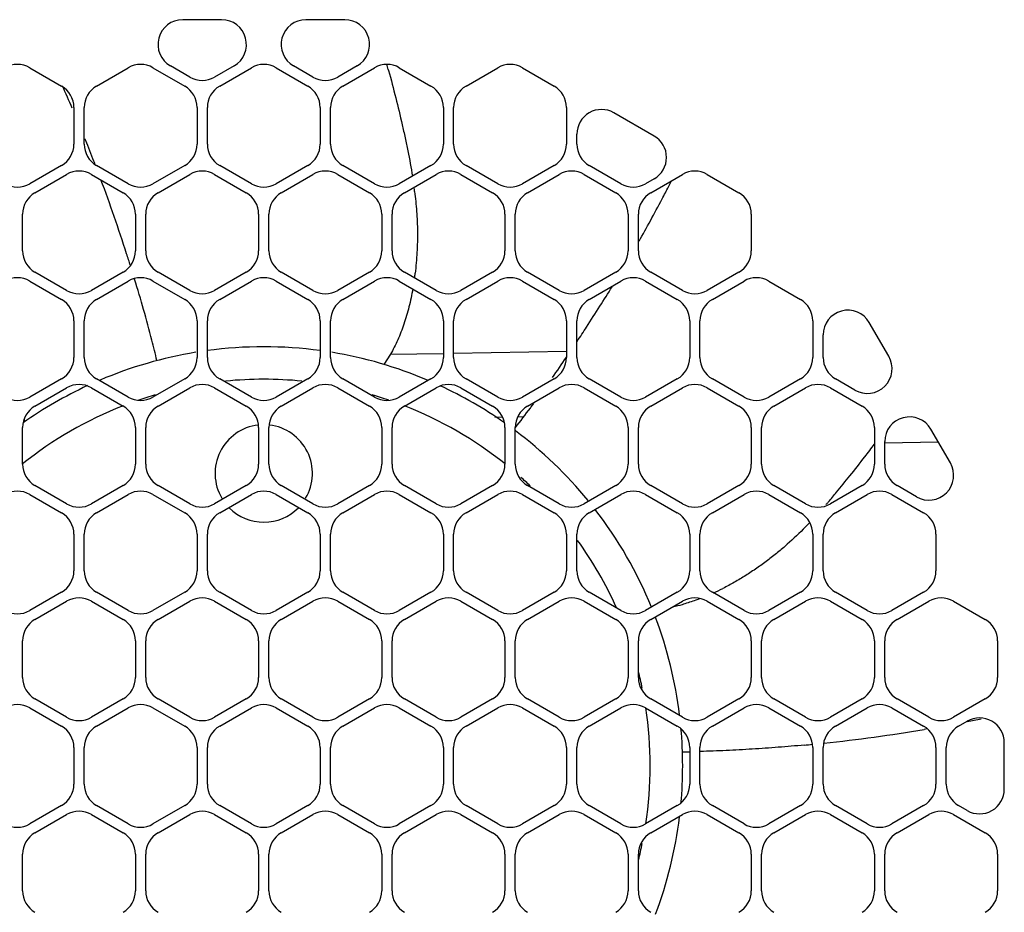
# Model space of a CAD drawing. Header units: inches. Extents: x 0 to 34, y 0 to 22.
# Tile 115 of 124: x 27.794 to 28.39, y 4.907 to 5.448. Entities that reach past the tile are written whole.
import ezdxf

# ---------------------------------------------------------------- set-up
doc = ezdxf.new("R2010")
doc.units = ezdxf.units.IN
doc.header["$LTSCALE"] = 1.87
doc.header["$MEASUREMENT"] = 0
doc.layers.get('0').update_dxf_attribs({"linetype": 'CONTINUOUS'})

msp = doc.modelspace()

# ---------------------------------------------------------------- linework, layer by layer
at = {"color": 7, "linetype": 'CONTINUOUS'}
for p, q in [((27.91603, 5.44796), (27.89242, 5.44796)), ((27.99069, 5.44796), (27.96708, 5.44796)), ((27.89673, 5.41316), (27.88492, 5.41997)), ((27.92353, 5.41997), (27.91173, 5.41316)), ((27.97138, 5.41316), (27.95958, 5.41997)), ((27.99819, 5.41997), (27.98638, 5.41316)), ((27.79974, 5.41884), (27.81895, 5.40775)), ((27.84019, 5.40775), (27.8594, 5.41884)), ((27.8744, 5.41884), (27.89361, 5.40775)), ((27.91485, 5.40775), (27.93405, 5.41884)), ((27.94905, 5.41884), (27.96826, 5.40775)), ((27.9895, 5.40775), (28.00871, 5.41884)), ((28.01706, 5.41781), (28.01723, 5.41718)), ((28.02371, 5.41884), (28.04292, 5.40775)), ((28.06416, 5.40775), (28.08337, 5.41884)), ((28.09837, 5.41884), (28.11757, 5.40775)), ((27.82645, 5.39476), (27.82645, 5.37258)), ((27.83269, 5.37258), (27.83269, 5.39476)), ((27.90111, 5.39476), (27.90111, 5.37258)), ((27.90735, 5.37258), (27.90735, 5.39476)), ((27.97576, 5.39476), (27.97576, 5.37258)), ((27.982, 5.37258), (27.982, 5.39476)), ((28.05042, 5.39476), (28.05042, 5.37258)), ((28.05666, 5.37258), (28.05666, 5.39476)), ((28.12507, 5.39476), (28.12507, 5.37258)), ((28.1782, 5.37747), (28.15382, 5.39155)), ((28.13132, 5.37258), (28.13132, 5.37856)), ((27.83333, 5.37549), (27.83319, 5.37585)), ((27.83425, 5.37323), (27.83333, 5.37549)), ((27.81895, 5.35959), (27.79974, 5.3485)), ((27.80286, 5.3431), (27.82207, 5.35419)), ((27.83707, 5.35419), (27.85628, 5.3431)), ((27.8594, 5.3485), (27.84019, 5.35959)), ((27.89361, 5.35959), (27.8744, 5.3485)), ((27.87752, 5.3431), (27.89673, 5.35419)), ((27.91173, 5.35419), (27.93093, 5.3431)), ((27.93405, 5.3485), (27.91485, 5.35959)), ((27.96826, 5.35959), (27.94905, 5.3485)), ((27.95217, 5.3431), (27.97138, 5.35419)), ((27.98638, 5.35419), (28.00559, 5.3431)), ((28.00871, 5.3485), (27.9895, 5.35959)), ((28.04292, 5.35959), (28.02371, 5.3485)), ((28.02683, 5.3431), (28.04604, 5.35419)), ((28.06104, 5.35419), (28.08025, 5.3431)), ((28.08337, 5.3485), (28.06416, 5.35959)), ((28.11757, 5.35959), (28.09837, 5.3485)), ((28.10149, 5.3431), (28.1207, 5.35419)), ((28.1357, 5.35419), (28.1549, 5.3431)), ((28.15802, 5.3485), (28.13882, 5.35959)), ((28.17614, 5.3431), (28.19535, 5.35419)), ((28.21035, 5.35419), (28.22956, 5.3431)), ((28.1782, 5.35149), (28.17302, 5.3485)), ((27.79536, 5.30793), (27.79536, 5.33011)), ((27.86378, 5.33011), (27.86378, 5.30793)), ((27.87002, 5.30793), (27.87002, 5.33011)), ((27.93843, 5.33011), (27.93843, 5.30793)), ((27.94467, 5.30793), (27.94467, 5.33011)), ((28.01309, 5.33011), (28.01309, 5.30793)), ((28.01933, 5.30793), (28.01933, 5.33011)), ((28.08775, 5.33011), (28.08775, 5.30793)), ((28.09399, 5.30793), (28.09399, 5.33011)), ((28.1624, 5.33011), (28.1624, 5.30793)), ((28.16864, 5.30793), (28.16864, 5.33011)), ((28.23706, 5.33011), (28.23706, 5.30793)), ((27.82207, 5.28385), (27.80286, 5.29494)), ((27.85628, 5.29494), (27.83707, 5.28385)), ((27.89673, 5.28385), (27.87752, 5.29494)), ((27.93093, 5.29494), (27.91173, 5.28385)), ((27.97138, 5.28385), (27.95217, 5.29494)), ((28.00559, 5.29494), (27.98638, 5.28385)), ((28.04604, 5.28385), (28.02683, 5.29494)), ((28.08025, 5.29494), (28.06104, 5.28385)), ((28.1207, 5.28385), (28.10149, 5.29494)), ((28.1549, 5.29494), (28.1357, 5.28385)), ((28.19535, 5.28385), (28.17614, 5.29494)), ((28.22956, 5.29494), (28.21035, 5.28385)), ((27.79974, 5.28954), (27.81895, 5.27845)), ((27.84019, 5.27845), (27.8594, 5.28954)), ((27.86329, 5.29063), (27.8632, 5.29092)), ((27.8744, 5.28954), (27.89361, 5.27845)), ((27.91485, 5.27845), (27.93405, 5.28954)), ((27.94905, 5.28954), (27.96826, 5.27845)), ((27.9895, 5.27845), (28.00871, 5.28954)), ((28.02371, 5.28954), (28.04292, 5.27845)), ((28.06416, 5.27845), (28.08337, 5.28954)), ((28.09837, 5.28954), (28.11757, 5.27845)), ((28.13882, 5.27845), (28.15802, 5.28954)), ((28.17302, 5.28954), (28.19223, 5.27845)), ((28.21347, 5.27845), (28.23268, 5.28954)), ((28.24768, 5.28954), (28.26689, 5.27845)), ((27.82645, 5.26546), (27.82645, 5.24328)), ((27.83269, 5.24328), (27.83269, 5.26546)), ((27.90111, 5.26546), (27.90111, 5.24328)), ((27.90735, 5.24328), (27.90735, 5.26546)), ((27.97576, 5.26546), (27.97576, 5.24328)), ((27.982, 5.24328), (27.982, 5.26546)), ((28.05042, 5.26546), (28.05042, 5.24328)), ((28.05666, 5.24328), (28.05666, 5.26546)), ((28.12507, 5.26546), (28.12507, 5.24328)), ((28.13132, 5.24328), (28.13132, 5.26546)), ((28.19973, 5.26546), (28.19973, 5.24328)), ((28.20597, 5.24328), (28.20597, 5.26546)), ((28.27439, 5.26546), (28.27439, 5.24328)), ((28.32042, 5.24396), (28.30862, 5.2644)), ((28.28063, 5.24328), (28.28063, 5.2569)), ((28.05661, 5.24586), (28.12501, 5.24706)), ((28.01833, 5.24517), (28.01437, 5.23907)), ((28.01829, 5.24519), (28.05038, 5.24576)), ((27.81895, 5.23029), (27.79974, 5.2192)), ((27.8594, 5.2192), (27.84019, 5.23029)), ((27.89361, 5.23029), (27.8744, 5.2192)), ((27.93405, 5.2192), (27.91485, 5.23029)), ((27.96826, 5.23029), (27.94905, 5.2192)), ((28.00871, 5.2192), (27.9895, 5.23029)), ((28.04292, 5.23029), (28.02371, 5.2192)), ((28.08337, 5.2192), (28.06416, 5.23029)), ((28.11757, 5.23029), (28.09837, 5.2192)), ((28.15802, 5.2192), (28.13882, 5.23029)), ((28.19223, 5.23029), (28.17302, 5.2192)), ((28.23268, 5.2192), (28.21347, 5.23029)), ((28.26689, 5.23029), (28.24768, 5.2192)), ((28.29993, 5.22347), (28.28813, 5.23029)), ((27.80286, 5.21379), (27.82207, 5.22488)), ((27.83707, 5.22488), (27.85628, 5.21379)), ((27.87752, 5.21379), (27.89673, 5.22488)), ((27.91173, 5.22488), (27.93093, 5.21379)), ((27.95217, 5.21379), (27.97138, 5.22488)), ((27.98638, 5.22488), (28.00559, 5.21379)), ((28.02683, 5.21379), (28.04604, 5.22488)), ((28.06104, 5.22488), (28.08025, 5.21379)), ((28.10149, 5.21379), (28.1207, 5.22488)), ((28.1357, 5.22488), (28.1549, 5.21379)), ((28.17614, 5.21379), (28.19535, 5.22488)), ((28.21035, 5.22488), (28.22956, 5.21379)), ((28.2508, 5.21379), (28.27001, 5.22488)), ((28.28501, 5.22488), (28.30422, 5.21379)), ((28.10467, 5.21464), (28.10528, 5.21546)), ((28.08622, 5.20702), (28.08154, 5.20694)), ((28.09871, 5.20723), (28.09561, 5.20718)), ((27.79536, 5.17862), (27.79536, 5.2008)), ((27.86378, 5.2008), (27.86378, 5.17862)), ((27.87002, 5.17862), (27.87002, 5.2008)), ((27.93843, 5.2008), (27.93843, 5.17862)), ((27.94467, 5.17862), (27.94467, 5.2008)), ((28.01309, 5.2008), (28.01309, 5.17862)), ((28.01933, 5.17862), (28.01933, 5.2008)), ((28.08775, 5.2008), (28.08775, 5.17862)), ((28.09399, 5.17862), (28.09399, 5.2008)), ((28.1624, 5.2008), (28.1624, 5.17862)), ((28.16864, 5.17862), (28.16864, 5.2008)), ((28.23706, 5.2008), (28.23706, 5.17862)), ((28.2433, 5.17862), (28.2433, 5.2008)), ((28.31172, 5.2008), (28.31172, 5.17862)), ((28.35775, 5.17931), (28.34595, 5.19975)), ((28.31796, 5.17862), (28.31796, 5.19225)), ((28.35045, 5.19194), (28.31797, 5.19137)), ((27.82207, 5.15454), (27.80286, 5.16563)), ((27.85628, 5.16563), (27.83707, 5.15454)), ((27.89673, 5.15454), (27.87752, 5.16563)), ((27.93093, 5.16563), (27.91173, 5.15454)), ((27.97138, 5.15454), (27.95217, 5.16563)), ((28.00559, 5.16563), (27.98638, 5.15454)), ((28.04604, 5.15454), (28.02683, 5.16563)), ((28.08025, 5.16563), (28.06104, 5.15454)), ((28.1207, 5.15454), (28.10149, 5.16563)), ((28.1549, 5.16563), (28.1357, 5.15454)), ((28.19535, 5.15454), (28.17614, 5.16563)), ((28.22956, 5.16563), (28.21035, 5.15454)), ((28.27001, 5.15454), (28.2508, 5.16563)), ((28.30422, 5.16563), (28.28501, 5.15454)), ((28.33726, 5.15882), (28.32546, 5.16563)), ((27.79974, 5.16023), (27.81895, 5.14914)), ((27.84019, 5.14914), (27.8594, 5.16023)), ((27.8744, 5.16023), (27.89361, 5.14914)), ((27.91485, 5.14914), (27.93405, 5.16023)), ((27.94905, 5.16023), (27.96826, 5.14914)), ((27.9895, 5.14914), (28.00871, 5.16023)), ((28.02371, 5.16023), (28.04292, 5.14914)), ((28.06416, 5.14914), (28.08337, 5.16023)), ((28.09837, 5.16023), (28.11757, 5.14914)), ((28.13882, 5.14914), (28.15802, 5.16023)), ((28.17302, 5.16023), (28.19223, 5.14914)), ((28.21347, 5.14914), (28.23268, 5.16023)), ((28.24768, 5.16023), (28.26689, 5.14914)), ((28.28813, 5.14914), (28.30734, 5.16023)), ((28.32234, 5.16023), (28.34154, 5.14914)), ((27.82645, 5.13615), (27.82645, 5.11397)), ((27.83269, 5.11397), (27.83269, 5.13615)), ((27.90111, 5.13615), (27.90111, 5.11397)), ((27.90735, 5.11397), (27.90735, 5.13615)), ((27.97576, 5.13615), (27.97576, 5.11397)), ((27.982, 5.11397), (27.982, 5.13615)), ((28.05042, 5.13615), (28.05042, 5.11397)), ((28.05666, 5.11397), (28.05666, 5.13615)), ((28.12507, 5.13615), (28.12507, 5.11397)), ((28.13132, 5.11397), (28.13132, 5.13615)), ((28.19973, 5.13615), (28.19973, 5.11397)), ((28.20597, 5.11397), (28.20597, 5.13615)), ((28.27439, 5.13615), (28.27439, 5.11397)), ((28.28063, 5.11397), (28.28063, 5.13615)), ((28.34904, 5.13615), (28.34904, 5.11397)), ((27.81895, 5.10098), (27.79974, 5.08989)), ((27.8594, 5.08989), (27.84019, 5.10098)), ((27.89361, 5.10098), (27.8744, 5.08989)), ((27.93405, 5.08989), (27.91485, 5.10098)), ((27.96826, 5.10098), (27.94905, 5.08989)), ((28.00871, 5.08989), (27.9895, 5.10098)), ((28.04292, 5.10098), (28.02371, 5.08989)), ((28.08337, 5.08989), (28.06416, 5.10098)), ((28.11757, 5.10098), (28.09837, 5.08989)), ((28.15802, 5.08989), (28.13882, 5.10098)), ((28.19223, 5.10098), (28.17302, 5.08989)), ((28.23268, 5.08989), (28.21347, 5.10098)), ((28.26689, 5.10098), (28.24768, 5.08989)), ((28.30734, 5.08989), (28.28813, 5.10098)), ((28.34154, 5.10098), (28.32234, 5.08989)), ((27.80286, 5.08448), (27.82207, 5.09557)), ((27.83707, 5.09557), (27.85628, 5.08448)), ((27.87752, 5.08448), (27.89673, 5.09557)), ((27.91173, 5.09557), (27.93093, 5.08448)), ((27.95217, 5.08448), (27.97138, 5.09557)), ((27.98638, 5.09557), (28.00559, 5.08448)), ((28.02683, 5.08448), (28.04604, 5.09557)), ((28.06104, 5.09557), (28.08025, 5.08448)), ((28.10149, 5.08448), (28.1207, 5.09557)), ((28.1357, 5.09557), (28.1549, 5.08448)), ((28.17614, 5.08448), (28.19535, 5.09557)), ((28.21035, 5.09557), (28.22956, 5.08448)), ((28.2508, 5.08448), (28.27001, 5.09557)), ((28.28501, 5.09557), (28.30422, 5.08448)), ((28.32546, 5.08448), (28.34466, 5.09557)), ((28.35966, 5.09557), (28.37887, 5.08448)), ((27.79536, 5.04931), (27.79536, 5.07149)), ((27.86378, 5.07149), (27.86378, 5.04931)), ((27.87002, 5.04931), (27.87002, 5.07149)), ((27.93843, 5.07149), (27.93843, 5.04931)), ((27.94467, 5.04931), (27.94467, 5.07149)), ((28.01309, 5.07149), (28.01309, 5.04931)), ((28.01933, 5.04931), (28.01933, 5.07149)), ((28.08775, 5.07149), (28.08775, 5.04931)), ((28.09399, 5.04931), (28.09399, 5.07149)), ((28.1624, 5.07149), (28.1624, 5.04931)), ((28.16864, 5.04931), (28.16864, 5.07149)), ((28.23706, 5.07149), (28.23706, 5.04931)), ((28.2433, 5.04931), (28.2433, 5.07149)), ((28.31172, 5.07149), (28.31172, 5.04931)), ((28.31796, 5.04931), (28.31796, 5.07149)), ((28.38637, 5.07149), (28.38637, 5.04931)), ((27.82207, 5.02523), (27.80286, 5.03632)), ((27.85628, 5.03632), (27.83707, 5.02523)), ((27.89673, 5.02523), (27.87752, 5.03632)), ((27.93093, 5.03632), (27.91173, 5.02523)), ((27.97138, 5.02523), (27.95217, 5.03632)), ((28.00559, 5.03632), (27.98638, 5.02523)), ((28.04604, 5.02523), (28.02683, 5.03632)), ((28.08025, 5.03632), (28.06104, 5.02523)), ((28.1207, 5.02523), (28.10149, 5.03632)), ((28.1549, 5.03632), (28.1357, 5.02523)), ((28.19535, 5.02523), (28.17614, 5.03632)), ((28.22956, 5.03632), (28.21035, 5.02523)), ((28.27001, 5.02523), (28.2508, 5.03632)), ((28.30422, 5.03632), (28.28501, 5.02523)), ((28.34466, 5.02523), (28.32546, 5.03632)), ((28.37887, 5.03632), (28.35966, 5.02523)), ((27.79974, 5.03092), (27.81895, 5.01983)), ((27.84019, 5.01983), (27.8594, 5.03092)), ((27.8744, 5.03092), (27.89361, 5.01983)), ((27.91485, 5.01983), (27.93405, 5.03092)), ((27.94905, 5.03092), (27.96826, 5.01983)), ((27.9895, 5.01983), (28.00871, 5.03092)), ((28.02371, 5.03092), (28.04292, 5.01983)), ((28.06416, 5.01983), (28.08337, 5.03092)), ((28.09837, 5.03092), (28.11757, 5.01983)), ((28.13882, 5.01983), (28.15802, 5.03092)), ((28.17302, 5.03092), (28.19223, 5.01983)), ((28.21347, 5.01983), (28.23268, 5.03092)), ((28.24768, 5.03092), (28.26689, 5.01983)), ((28.28813, 5.01983), (28.30734, 5.03092)), ((28.32234, 5.03092), (28.34154, 5.01983)), ((28.36278, 5.01983), (28.36796, 5.02282)), ((28.34275, 5.01798), (28.34184, 5.01783)), ((28.34356, 5.01812), (28.34275, 5.01798)), ((28.39046, 4.98167), (28.39046, 5.00983)), ((27.82645, 5.00684), (27.82645, 4.98466)), ((27.83269, 4.98466), (27.83269, 5.00684)), ((27.90111, 5.00684), (27.90111, 4.98466)), ((27.90735, 4.98466), (27.90735, 5.00684)), ((27.97576, 5.00684), (27.97576, 4.98466)), ((27.982, 4.98466), (27.982, 5.00684)), ((28.05042, 5.00684), (28.05042, 4.98466)), ((28.05666, 4.98466), (28.05666, 5.00684)), ((28.12507, 5.00684), (28.12507, 4.98466)), ((28.13132, 4.98466), (28.13132, 5.00684)), ((28.19973, 5.00684), (28.19973, 4.98466)), ((28.20597, 4.98466), (28.20597, 5.00684)), ((28.27439, 5.00684), (28.27439, 4.98466)), ((28.28063, 4.98466), (28.28063, 5.00684)), ((28.34904, 5.00684), (28.34904, 4.98466)), ((28.35528, 4.98466), (28.35528, 5.00684)), ((27.81895, 4.97167), (27.79974, 4.96058)), ((27.80286, 4.95518), (27.82207, 4.96627)), ((27.83707, 4.96627), (27.85628, 4.95518)), ((27.8594, 4.96058), (27.84019, 4.97167)), ((27.89361, 4.97167), (27.8744, 4.96058)), ((27.87752, 4.95518), (27.89673, 4.96627)), ((27.91173, 4.96627), (27.93093, 4.95518)), ((27.93405, 4.96058), (27.91485, 4.97167)), ((27.96826, 4.97167), (27.94905, 4.96058)), ((27.95217, 4.95518), (27.97138, 4.96627)), ((27.98638, 4.96627), (28.00559, 4.95518)), ((28.00871, 4.96058), (27.9895, 4.97167)), ((28.04292, 4.97167), (28.02371, 4.96058)), ((28.02683, 4.95518), (28.04604, 4.96627)), ((28.06104, 4.96627), (28.08025, 4.95518)), ((28.08337, 4.96058), (28.06416, 4.97167)), ((28.11757, 4.97167), (28.09837, 4.96058)), ((28.10149, 4.95518), (28.1207, 4.96627)), ((28.1357, 4.96627), (28.1549, 4.95518)), ((28.15802, 4.96058), (28.13882, 4.97167)), ((28.19223, 4.97167), (28.17302, 4.96058)), ((28.17614, 4.95518), (28.19535, 4.96627)), ((28.21035, 4.96627), (28.22956, 4.95518)), ((28.23268, 4.96058), (28.21347, 4.97167)), ((28.26689, 4.97167), (28.24768, 4.96058)), ((28.2508, 4.95518), (28.27001, 4.96627)), ((28.28501, 4.96627), (28.30422, 4.95518)), ((28.30734, 4.96058), (28.28813, 4.97167)), ((28.34154, 4.97167), (28.32234, 4.96058)), ((28.32546, 4.95518), (28.34466, 4.96627)), ((28.35966, 4.96627), (28.37887, 4.95518)), ((28.36796, 4.96868), (28.36278, 4.97167)), ((27.79536, 4.92001), (27.79536, 4.94219)), ((27.86378, 4.94219), (27.86378, 4.92001)), ((27.87002, 4.92001), (27.87002, 4.94219)), ((27.93843, 4.94219), (27.93843, 4.92001)), ((27.94467, 4.92001), (27.94467, 4.94219)), ((28.01309, 4.94219), (28.01309, 4.92001)), ((28.01933, 4.92001), (28.01933, 4.94219)), ((28.08775, 4.94219), (28.08775, 4.92001)), ((28.09399, 4.92001), (28.09399, 4.94219)), ((28.1624, 4.94219), (28.1624, 4.92001)), ((28.16864, 4.92001), (28.16864, 4.94219)), ((28.23706, 4.94219), (28.23706, 4.92001)), ((28.2433, 4.92001), (28.2433, 4.94219)), ((28.31172, 4.94219), (28.31172, 4.92001)), ((28.31796, 4.92001), (28.31796, 4.94219)), ((28.38637, 4.94219), (28.38637, 4.92001))]:
    msp.add_line(p, q, dxfattribs=at)
for centre, radius, start, end in [((27.89242, 5.43296), 0.015, 90, 240), ((27.91603, 5.43296), 0.015, 300, 90), ((27.96708, 5.43296), 0.015, 90, 240), ((27.99069, 5.43296), 0.015, 300, 90), ((27.79224, 5.40585), 0.015, 60, 120), ((27.8669, 5.40585), 0.015, 60, 120), ((27.94155, 5.40585), 0.015, 60, 120), ((28.01621, 5.40585), 0.015, 60, 120), ((27.11311, 5.17288), 0.93654, 15.16092, 15.36244), ((28.09087, 5.40585), 0.015, 60, 120), ((27.81145, 5.39476), 0.015, 0, 60), ((26.92869, 5.00846), 0.97627, 23.28209, 24.1436), ((27.84769, 5.39476), 0.015, 120, 180), ((27.88611, 5.39476), 0.015, 0, 60), ((27.90423, 5.42615), 0.015, 240, 300), ((27.92235, 5.39476), 0.015, 120, 180), ((27.96076, 5.39476), 0.015, 0, 60), ((27.97888, 5.42615), 0.015, 240, 300), ((27.997, 5.39476), 0.015, 120, 180), ((28.03542, 5.39476), 0.015, 0, 60), ((28.07166, 5.39476), 0.015, 120, 180), ((28.11007, 5.39476), 0.015, 0, 60), ((28.14632, 5.37856), 0.015, 60, 180), ((27.81145, 5.37258), 0.015, 300, 360), ((27.84769, 5.37258), 0.015, 180, 240), ((26.95883, 5.02102), 0.94362, 21.08829, 21.91682), ((27.88611, 5.37258), 0.015, 300, 360), ((27.92235, 5.37258), 0.015, 180, 240), ((27.96076, 5.37258), 0.015, 300, 360), ((27.997, 5.37258), 0.015, 180, 240), ((28.03542, 5.37258), 0.015, 300, 360), ((28.07166, 5.37258), 0.015, 180, 240), ((28.11007, 5.37258), 0.015, 300, 360), ((28.14632, 5.37258), 0.015, 180, 240), ((28.1707, 5.36448), 0.015, 300, 60), ((27.82957, 5.3412), 0.015, 60, 120), ((27.90423, 5.3412), 0.015, 60, 120), ((27.97888, 5.3412), 0.015, 60, 120), ((28.05354, 5.3412), 0.015, 60, 120), ((28.1282, 5.3412), 0.015, 60, 120), ((28.20285, 5.3412), 0.015, 60, 120), ((27.79224, 5.36149), 0.015, 240, 300), ((26.8524, 4.98251), 1.05679, 17.83001, 20.40788), ((27.8669, 5.36149), 0.015, 240, 300), ((27.94155, 5.36149), 0.015, 240, 300), ((28.01621, 5.36149), 0.015, 240, 300), ((28.09087, 5.36149), 0.015, 240, 300), ((28.16552, 5.36149), 0.015, 240, 300), ((27.314, 5.79867), 0.98297, 332.62997, 332.83123), ((27.81036, 5.33011), 0.015, 120, 180), ((27.84878, 5.33011), 0.015, 0, 60), ((27.88502, 5.33011), 0.015, 120, 180), ((27.92343, 5.33011), 0.015, 0, 60), ((27.95967, 5.33011), 0.015, 120, 180), ((27.99809, 5.33011), 0.015, 0, 60), ((28.03433, 5.33011), 0.015, 120, 180), ((27.7841, 5.31279), 0.25084, 7.10526, 7.70463), ((28.07275, 5.33011), 0.015, 0, 60), ((28.10899, 5.33011), 0.015, 120, 180), ((28.1474, 5.33011), 0.015, 0, 60), ((28.18364, 5.33011), 0.015, 120, 180), ((27.3186, 5.79628), 0.97778, 332.14037, 332.63022), ((28.22206, 5.33011), 0.015, 0, 60), ((27.32769, 5.79146), 0.96749, 331.25252, 332.14107), ((27.33897, 5.78528), 0.95463, 330.40302, 331.25242), ((27.81036, 5.30793), 0.015, 180, 240), ((27.84878, 5.30793), 0.015, 300, 360), ((26.74994, 4.94914), 1.16455, 17.48106, 17.84903), ((27.88502, 5.30793), 0.015, 180, 240), ((27.92343, 5.30793), 0.015, 300, 360), ((27.95967, 5.30793), 0.015, 180, 240), ((27.99809, 5.30793), 0.015, 300, 360), ((28.03433, 5.30793), 0.015, 180, 240), ((28.07275, 5.30793), 0.015, 300, 360), ((28.10899, 5.30793), 0.015, 180, 240), ((28.1474, 5.30793), 0.015, 300, 360), ((28.18364, 5.30793), 0.015, 180, 240), ((28.22206, 5.30793), 0.015, 300, 360), ((27.85796, 5.31568), 0.17666, 352.10642, 353.03527), ((27.79224, 5.27655), 0.015, 60, 120), ((27.8669, 5.27655), 0.015, 60, 120), ((27.94155, 5.27655), 0.015, 60, 120), ((28.01621, 5.27655), 0.015, 60, 120), ((28.09087, 5.27655), 0.015, 60, 120), ((28.16552, 5.27655), 0.015, 60, 120), ((28.24018, 5.27655), 0.015, 60, 120), ((27.82957, 5.29684), 0.015, 240, 300), ((27.90423, 5.29684), 0.015, 240, 300), ((27.97888, 5.29684), 0.015, 240, 300), ((28.05354, 5.29684), 0.015, 240, 300), ((28.1282, 5.29684), 0.015, 240, 300), ((27.28912, 5.81611), 1.01324, 327.67569, 328.45796), ((28.20285, 5.29684), 0.015, 240, 300), ((27.81145, 5.26546), 0.015, 0, 60), ((27.84769, 5.26546), 0.015, 120, 180), ((27.88611, 5.26546), 0.015, 0, 60), ((27.92235, 5.26546), 0.015, 120, 180), ((27.96076, 5.26546), 0.015, 0, 60), ((27.997, 5.26546), 0.015, 120, 180), ((28.03542, 5.26546), 0.015, 0, 60), ((28.07166, 5.26546), 0.015, 120, 180), ((28.11007, 5.26546), 0.015, 0, 60), ((28.14632, 5.26546), 0.015, 120, 180), ((28.18473, 5.26546), 0.015, 0, 60), ((28.22097, 5.26546), 0.015, 120, 180), ((28.25939, 5.26546), 0.015, 0, 60), ((27.24048, 5.84691), 1.07081, 326.87276, 327.67504), ((28.29563, 5.2569), 0.015, 30, 180), ((27.19263, 5.87809), 1.12792, 326.34458, 326.87479), ((27.94155, 4.9958), 0.25394, 82.24935, 97.75018), ((27.81145, 5.24328), 0.015, 300, 360), ((27.84769, 5.24328), 0.015, 180, 240), ((27.94155, 4.9958), 0.25394, 99.33467, 112.98985), ((27.88611, 5.24328), 0.015, 300, 360), ((27.92235, 5.24328), 0.015, 180, 240), ((27.96076, 5.24328), 0.015, 300, 360), ((27.997, 5.24328), 0.015, 180, 240), ((27.94155, 4.9958), 0.25394, 67.00432, 80.66478), ((28.03542, 5.24328), 0.015, 300, 360), ((28.07166, 5.24328), 0.015, 180, 240), ((27.31648, 5.7928), 0.97754, 324.92669, 325.80051), ((28.11007, 5.24328), 0.015, 300, 360), ((28.14632, 5.24328), 0.015, 180, 240), ((28.18473, 5.24328), 0.015, 300, 360), ((28.22097, 5.24328), 0.015, 180, 240), ((28.25939, 5.24328), 0.015, 300, 360), ((28.29563, 5.24328), 0.015, 180, 240), ((28.30743, 5.23646), 0.015, 240, 30), ((27.94155, 4.9958), 0.23425, 84.33575, 95.66383), ((27.94155, 4.9958), 0.25394, 114.87795, 125.06596), ((27.82957, 5.21189), 0.015, 60, 120), ((27.90423, 5.21189), 0.015, 60, 120), ((27.97888, 5.21189), 0.015, 60, 120), ((28.05354, 5.21189), 0.015, 60, 120), ((27.94155, 4.9958), 0.25394, 54.93912, 65.11845), ((28.1282, 5.21189), 0.015, 60, 120), ((28.20285, 5.21189), 0.015, 60, 120), ((28.27751, 5.21189), 0.015, 60, 120), ((27.79224, 5.23219), 0.015, 240, 300), ((27.8669, 5.23219), 0.015, 240, 300), ((27.94155, 4.9958), 0.23425, 106.31075, 108.89196), ((27.94155, 5.23219), 0.015, 240, 300), ((27.94155, 4.9958), 0.23425, 71.13342, 73.68395), ((28.01621, 5.23219), 0.015, 240, 300), ((28.09087, 5.23219), 0.015, 240, 300), ((28.16552, 5.23219), 0.015, 240, 300), ((28.24018, 5.23219), 0.015, 240, 300), ((27.94155, 4.9958), 0.23425, 111.36197, 128.64222), ((27.81036, 5.2008), 0.015, 120, 180), ((27.84878, 5.2008), 0.015, 0, 60), ((27.88502, 5.2008), 0.015, 120, 180), ((27.92343, 5.2008), 0.015, 0, 60), ((27.95967, 5.2008), 0.015, 120, 180), ((27.99809, 5.2008), 0.015, 0, 60), ((28.03433, 5.2008), 0.015, 120, 180), ((27.94155, 4.9958), 0.23425, 51.3567, 68.63533), ((28.07275, 5.2008), 0.015, 0, 60), ((28.10899, 5.2008), 0.015, 120, 180), ((27.59643, 5.59104), 0.63244, 321.89295, 323.24585), ((27.54969, 5.62618), 0.69092, 323.23005, 323.44145), ((28.1474, 5.2008), 0.015, 0, 60), ((28.18364, 5.2008), 0.015, 120, 180), ((28.22206, 5.2008), 0.015, 0, 60), ((28.2583, 5.2008), 0.015, 120, 180), ((28.29672, 5.2008), 0.015, 0, 60), ((27.73573, 5.18771), 0.06327, 15.30553, 16.75734), ((28.33296, 5.19225), 0.015, 30, 180), ((27.94155, 5.17296), 0.02953, 96.61453, 210.59718), ((27.94155, 5.17296), 0.02953, 329.33488, 83.37629), ((27.94155, 4.9958), 0.25394, 39.28514, 53.05908), ((27.59574, 5.72974), 0.89623, 322.4084, 323.03029), ((27.66851, 5.67371), 0.80439, 321.36909, 322.40955), ((27.81036, 5.17862), 0.015, 180, 240), ((27.84878, 5.17862), 0.015, 300, 360), ((27.88502, 5.17862), 0.015, 180, 240), ((27.92343, 5.17862), 0.015, 300, 360), ((27.95967, 5.17862), 0.015, 180, 240), ((27.99809, 5.17862), 0.015, 300, 360), ((28.03433, 5.17862), 0.015, 180, 240), ((28.07275, 5.17862), 0.015, 300, 360), ((28.10899, 5.17862), 0.015, 180, 240), ((28.1474, 5.17862), 0.015, 300, 360), ((28.18364, 5.17862), 0.015, 180, 240), ((28.22206, 5.17862), 0.015, 300, 360), ((28.2583, 5.17862), 0.015, 180, 240), ((28.29672, 5.17862), 0.015, 300, 360), ((28.33296, 5.17862), 0.015, 180, 240), ((28.34476, 5.17181), 0.015, 240, 30), ((27.94155, 4.9958), 0.23425, 46.38754, 48.33201), ((27.76124, 5.59981), 0.68581, 320.28957, 321.35513), ((27.79224, 5.14724), 0.015, 60, 120), ((27.8669, 5.14724), 0.015, 60, 120), ((27.94155, 5.14724), 0.015, 60, 120), ((28.01621, 5.14724), 0.015, 60, 120), ((28.09087, 5.14724), 0.015, 60, 120), ((28.16552, 5.14724), 0.015, 60, 120), ((28.24018, 5.14724), 0.015, 60, 120), ((27.90717, 5.47877), 0.49622, 319.36759, 320.27475), ((28.31484, 5.14724), 0.015, 60, 120), ((27.82957, 5.16753), 0.015, 240, 300), ((27.90423, 5.16753), 0.015, 240, 300), ((27.94155, 5.17296), 0.02953, 224.96112, 315.39145), ((27.97888, 5.16753), 0.015, 240, 300), ((28.05354, 5.16753), 0.015, 240, 300), ((28.1282, 5.16753), 0.015, 240, 300), ((27.94155, 4.9958), 0.25394, 22.22505, 37.74944), ((28.20285, 5.16753), 0.015, 240, 300), ((28.27751, 5.16753), 0.015, 240, 300), ((27.98247, 5.41451), 0.39723, 319.03804, 319.32992), ((27.81145, 5.13615), 0.015, 0, 60), ((27.84769, 5.13615), 0.015, 120, 180), ((27.88611, 5.13615), 0.015, 0, 60), ((27.92235, 5.13615), 0.015, 120, 180), ((27.96076, 5.13615), 0.015, 0, 60), ((27.997, 5.13615), 0.015, 120, 180), ((28.03542, 5.13615), 0.015, 0, 60), ((28.07166, 5.13615), 0.015, 120, 180), ((28.11007, 5.13615), 0.015, 0, 60), ((28.14632, 5.13615), 0.015, 120, 180), ((28.18473, 5.13615), 0.015, 0, 60), ((28.22097, 5.13615), 0.015, 120, 180), ((28.25939, 5.13615), 0.015, 0, 60), ((28.29563, 5.13615), 0.015, 120, 180), ((28.33404, 5.13615), 0.015, 0, 60), ((28.09283, 5.31498), 0.24859, 315.43797, 316.26515), ((27.94155, 4.9958), 0.23425, 24.12978, 35.68345), ((27.81145, 5.11397), 0.015, 300, 360), ((27.84769, 5.11397), 0.015, 180, 240), ((27.88611, 5.11397), 0.015, 300, 360), ((27.92235, 5.11397), 0.015, 180, 240), ((27.96076, 5.11397), 0.015, 300, 360), ((27.997, 5.11397), 0.015, 180, 240), ((28.03542, 5.11397), 0.015, 300, 360), ((28.07166, 5.11397), 0.015, 180, 240), ((28.11007, 5.11397), 0.015, 300, 360), ((28.14632, 5.11397), 0.015, 180, 240), ((28.18473, 5.11397), 0.015, 300, 360), ((28.22097, 5.11397), 0.015, 180, 240), ((28.25939, 5.11397), 0.015, 300, 360), ((28.29563, 5.11397), 0.015, 180, 240), ((28.33404, 5.11397), 0.015, 300, 360), ((28.14967, 5.24212), 0.15557, 294.48525, 296.82029), ((27.82957, 5.08258), 0.015, 60, 120), ((27.90423, 5.08258), 0.015, 60, 120), ((27.97888, 5.08258), 0.015, 60, 120), ((28.05354, 5.08258), 0.015, 60, 120), ((28.1282, 5.08258), 0.015, 60, 120), ((28.20285, 5.08258), 0.015, 60, 120), ((28.27751, 5.08258), 0.015, 60, 120), ((28.35216, 5.08258), 0.015, 60, 120), ((28.16863, 5.18996), 0.09998, 282.07171, 285.56391), ((28.16678, 5.19673), 0.10701, 285.54247, 285.80166), ((27.79224, 5.10288), 0.015, 240, 300), ((27.8669, 5.10288), 0.015, 240, 300), ((27.94155, 5.10288), 0.015, 240, 300), ((28.01621, 5.10288), 0.015, 240, 300), ((28.09087, 5.10288), 0.015, 240, 300), ((28.16552, 5.10288), 0.015, 240, 300), ((27.94155, 4.9958), 0.25394, 6.97098, 20.73031), ((28.24018, 5.10288), 0.015, 240, 300), ((28.31484, 5.10288), 0.015, 240, 300), ((27.81036, 5.07149), 0.015, 120, 180), ((27.84878, 5.07149), 0.015, 0, 60), ((27.88502, 5.07149), 0.015, 120, 180), ((27.92343, 5.07149), 0.015, 0, 60), ((27.95967, 5.07149), 0.015, 120, 180), ((27.99809, 5.07149), 0.015, 0, 60), ((28.03433, 5.07149), 0.015, 120, 180), ((28.07275, 5.07149), 0.015, 0, 60), ((28.10899, 5.07149), 0.015, 120, 180), ((28.1474, 5.07149), 0.015, 0, 60), ((28.18364, 5.07149), 0.015, 120, 180), ((28.22206, 5.07149), 0.015, 0, 60), ((28.2583, 5.07149), 0.015, 120, 180), ((28.29672, 5.07149), 0.015, 0, 60), ((28.33296, 5.07149), 0.015, 120, 180), ((28.37137, 5.07149), 0.015, 0, 60), ((27.94155, 4.9958), 0.23425, 11.58529, 14.16982), ((27.81036, 5.04931), 0.015, 180, 240), ((27.84878, 5.04931), 0.015, 300, 360), ((27.88502, 5.04931), 0.015, 180, 240), ((27.92343, 5.04931), 0.015, 300, 360), ((27.95967, 5.04931), 0.015, 180, 240), ((27.99809, 5.04931), 0.015, 300, 360), ((28.03433, 5.04931), 0.015, 180, 240), ((28.07275, 5.04931), 0.015, 300, 360), ((28.10899, 5.04931), 0.015, 180, 240), ((28.1474, 5.04931), 0.015, 300, 360), ((28.18364, 5.04931), 0.015, 180, 240), ((28.22206, 5.04931), 0.015, 300, 360), ((28.2583, 5.04931), 0.015, 180, 240), ((28.29672, 5.04931), 0.015, 300, 360), ((28.33296, 5.04931), 0.015, 180, 240), ((28.37137, 5.04931), 0.015, 300, 360), ((27.79224, 5.01793), 0.015, 60, 120), ((27.8669, 5.01793), 0.015, 60, 120), ((27.94155, 5.01793), 0.015, 60, 120), ((28.01621, 5.01793), 0.015, 60, 120), ((28.09087, 5.01793), 0.015, 60, 120), ((28.16552, 5.01793), 0.015, 60, 120), ((28.24018, 5.01793), 0.015, 60, 120), ((28.31484, 5.01793), 0.015, 60, 120), ((27.94155, 4.9958), 0.23425, 351.35254, 8.62601), ((27.81145, 5.00684), 0.015, 0, 60), ((27.82957, 5.03822), 0.015, 240, 300), ((27.84769, 5.00684), 0.015, 120, 180), ((27.88611, 5.00684), 0.015, 0, 60), ((27.90423, 5.03822), 0.015, 240, 300), ((27.92235, 5.00684), 0.015, 120, 180), ((27.96076, 5.00684), 0.015, 0, 60), ((27.97888, 5.03822), 0.015, 240, 300), ((27.997, 5.00684), 0.015, 120, 180), ((28.03542, 5.00684), 0.015, 0, 60), ((28.05354, 5.03822), 0.015, 240, 300), ((28.07166, 5.00684), 0.015, 120, 180), ((28.11007, 5.00684), 0.015, 0, 60), ((28.1282, 5.03822), 0.015, 240, 300), ((28.14632, 5.00684), 0.015, 120, 180), ((28.18473, 5.00684), 0.015, 0, 60), ((28.20285, 5.03822), 0.015, 240, 300), ((28.22097, 5.00684), 0.015, 120, 180), ((28.25939, 5.00684), 0.015, 0, 60), ((28.27751, 5.03822), 0.015, 240, 300), ((28.29563, 5.00684), 0.015, 120, 180), ((28.33404, 5.00684), 0.015, 0, 60), ((28.35216, 5.03822), 0.015, 240, 300), ((28.37028, 5.00684), 0.015, 120, 180), ((28.37546, 5.00983), 0.015, 0, 120), ((28.17978, 5.9793), 0.97504, 281.12974, 281.63686), ((27.94155, 4.9958), 0.25394, 354.81418, 5.1677), ((28.17945, 5.98034), 0.97612, 275.98039, 279.57662), ((28.17766, 5.99691), 0.99278, 275.2908, 275.57836), ((28.19262, 5.52338), 0.51907, 270.30161, 270.79446), ((27.81145, 4.98466), 0.015, 300, 360), ((27.84769, 4.98466), 0.015, 180, 240), ((27.88611, 4.98466), 0.015, 300, 360), ((27.92235, 4.98466), 0.015, 180, 240), ((27.96076, 4.98466), 0.015, 300, 360), ((27.997, 4.98466), 0.015, 180, 240), ((28.03542, 4.98466), 0.015, 300, 360), ((28.07166, 4.98466), 0.015, 180, 240), ((28.11007, 4.98466), 0.015, 300, 360), ((28.14632, 4.98466), 0.015, 180, 240), ((28.18473, 4.98466), 0.015, 300, 360), ((28.22097, 4.98466), 0.015, 180, 240), ((28.25939, 4.98466), 0.015, 300, 360), ((28.29563, 4.98466), 0.015, 180, 240), ((28.33404, 4.98466), 0.015, 300, 360), ((28.37028, 4.98466), 0.015, 180, 240), ((28.37546, 4.98167), 0.015, 240, 360), ((27.82957, 4.95327), 0.015, 60, 120), ((27.90423, 4.95327), 0.015, 60, 120), ((27.97888, 4.95327), 0.015, 60, 120), ((28.05354, 4.95327), 0.015, 60, 120), ((28.1282, 4.95327), 0.015, 60, 120), ((28.20285, 4.95327), 0.015, 60, 120), ((28.27751, 4.95327), 0.015, 60, 120), ((28.35216, 4.95327), 0.015, 60, 120), ((27.79224, 4.97357), 0.015, 240, 300), ((27.8669, 4.97357), 0.015, 240, 300), ((27.94155, 4.97357), 0.015, 240, 300), ((28.01621, 4.97357), 0.015, 240, 300), ((28.09087, 4.97357), 0.015, 240, 300), ((28.16552, 4.97357), 0.015, 240, 300), ((27.94155, 4.9958), 0.25394, 339.25323, 353.01518), ((28.24018, 4.97357), 0.015, 240, 300), ((28.31484, 4.97357), 0.015, 240, 300), ((27.81036, 4.94219), 0.015, 120, 180), ((27.84878, 4.94219), 0.015, 0, 60), ((27.88502, 4.94219), 0.015, 120, 180), ((27.92343, 4.94219), 0.015, 0, 60), ((27.95967, 4.94219), 0.015, 120, 180), ((27.99809, 4.94219), 0.015, 0, 60), ((28.03433, 4.94219), 0.015, 120, 180), ((28.07275, 4.94219), 0.015, 0, 60), ((28.10899, 4.94219), 0.015, 120, 180), ((28.1474, 4.94219), 0.015, 0, 60), ((28.18364, 4.94219), 0.015, 120, 180), ((28.22206, 4.94219), 0.015, 0, 60), ((28.2583, 4.94219), 0.015, 120, 180), ((28.29672, 4.94219), 0.015, 0, 60), ((28.33296, 4.94219), 0.015, 120, 180), ((28.37137, 4.94219), 0.015, 0, 60), ((27.94155, 4.9958), 0.23425, 345.91724, 348.40111), ((27.81036, 4.92001), 0.015, 180, 240), ((27.84878, 4.92001), 0.015, 300, 360), ((27.88502, 4.92001), 0.015, 180, 240), ((27.92343, 4.92001), 0.015, 300, 360), ((27.95967, 4.92001), 0.015, 180, 240), ((27.99809, 4.92001), 0.015, 300, 360), ((28.03433, 4.92001), 0.015, 180, 240), ((28.07275, 4.92001), 0.015, 300, 360), ((28.10899, 4.92001), 0.015, 180, 240), ((28.1474, 4.92001), 0.015, 300, 360), ((28.18364, 4.92001), 0.015, 180, 240), ((28.22206, 4.92001), 0.015, 300, 360), ((28.2583, 4.92001), 0.015, 180, 240), ((28.29672, 4.92001), 0.015, 300, 360), ((28.33296, 4.92001), 0.015, 180, 240), ((28.37137, 4.92001), 0.015, 300, 360)]:
    msp.add_arc(centre, radius, start, end, dxfattribs=at)
for points, knots in [([(28.01723, 5.41718), (28.01872, 5.41167), (28.02156, 5.40075), (28.02484, 5.38712), (28.02723, 5.37639), (28.02941, 5.366), (28.03086, 5.35824), (28.03169, 5.35309)], [0, 0, 0, 0, 0.260475, 0.515347, 0.639786, 0.761844, 1, 1, 1, 1]), ([(28.03301, 5.34382), (28.03351, 5.33982), (28.03432, 5.33174), (28.03483, 5.31943), (28.03455, 5.3069), (28.03383, 5.29848), (28.03331, 5.29426)], [0, 0, 0, 0, 0.243312, 0.490119, 0.743291, 1, 1, 1, 1]), ([(27.87677, 5.24133), (27.8758, 5.24548), (27.87174, 5.26203), (27.86704, 5.27842), (27.86329, 5.29063)], [0, 0, 0, 0, 0.250159, 1, 1, 1, 1]), ([(28.0319, 5.28484), (28.03124, 5.28117), (28.0297, 5.27398), (28.02667, 5.26361), (28.02296, 5.25398), (28.01996, 5.24798), (28.01833, 5.24517)], [0, 0, 0, 0, 0.265839, 0.523217, 0.768858, 1, 1, 1, 1]), ([(28.26996, 5.14055), (28.2664, 5.13694), (28.26085, 5.13166), (28.25303, 5.125), (28.24686, 5.12015), (28.24041, 5.1155), (28.23374, 5.11109), (28.22689, 5.10699), (28.22222, 5.10448), (28.21986, 5.10329)], [0, 0, 0, 0, 0.242657, 0.365863, 0.491195, 0.618296, 0.74613, 0.873683, 1, 1, 1, 1]), ([(28.20596, 5.09712), (28.20512, 5.0968), (28.20181, 5.09557), (28.19845, 5.09449), (28.19592, 5.09377)], [0, 0, 0, 0, 0.254756, 1, 1, 1, 1]), ([(28.26921, 5.00836), (28.26396, 5.00787), (28.25346, 5.00698), (28.24031, 5.00607), (28.22978, 5.00546), (28.21924, 5.00491), (28.21133, 5.00462), (28.20605, 5.00448)], [0, 0, 0, 0, 0.249734, 0.499671, 0.624706, 0.749777, 1, 1, 1, 1])]:
    msp.add_open_spline(points, degree=3, knots=knots, dxfattribs=at)

doc.saveas('drawing.dxf')
